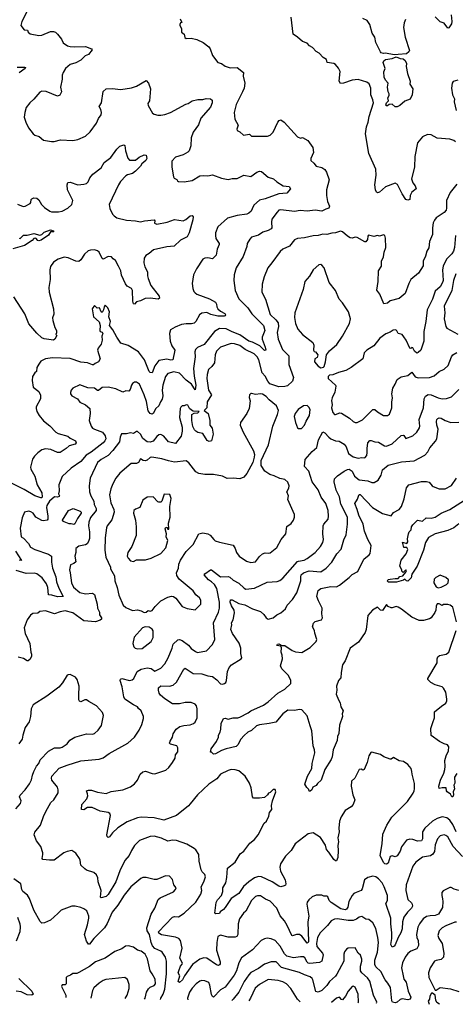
# Model space of a CAD drawing. Extents: x 1954678 to 2060275, y 904822 to 1016299.
# Tile 7 of 256: x 1961879 to 1966341, y 906872 to 916944. Entities that reach past the tile are written whole.
import ezdxf

# ---------------------------------------------------------------- set-up
doc = ezdxf.new("R2010")
doc.units = 0

msp = doc.modelspace()

# ---------------------------------------------------------------- linework, layer by layer
at = {"layer": '0CON20XD'}
for points in [[(1961954, 917025), (1961903, 916925), (1961892, 916885), (1961925, 916840), (1961958, 916835), (1961967, 916817), (1961988, 916798), (1962075, 916783), (1962106, 916784), (1962195, 916824), (1962225, 916824), (1962245, 916816), (1962267, 916797), (1962306, 916746), (1962325, 916708), (1962368, 916675), (1962395, 916668), (1962445, 916666), (1962555, 916671), (1962616, 916646), (1962622, 916635), (1962585, 916589), (1962549, 916575), (1962505, 916531), (1962455, 916502), (1962395, 916484), (1962350, 916445), (1962323, 916405), (1962314, 916376), (1962314, 916335), (1962297, 916255), (1962306, 916206), (1962289, 916171), (1962265, 916163), (1962149, 916209), (1962105, 916212), (1962085, 916202), (1962025, 916132), (1961982, 916095), (1961946, 916044), (1961931, 915995), (1961924, 915945), (1961944, 915895), (1961968, 915838), (1962016, 915776), (1962035, 915761), (1962078, 915748), (1962125, 915710), (1962205, 915697), (1962233, 915697), (1962296, 915716), (1962425, 915707), (1962475, 915718), (1962555, 915753), (1962600, 915795), (1962666, 915885), (1962686, 915934), (1962715, 915970), (1962716, 915994), (1962709, 916025), (1962693, 916055), (1962716, 916095), (1962735, 916210), (1962765, 916236), (1962825, 916240), (1962915, 916229), (1963024, 916246), (1963075, 916263), (1963175, 916323), (1963200, 916295), (1963218, 916235), (1963208, 916115), (1963193, 916087), (1963196, 916065), (1963238, 915988), (1963255, 915976), (1963295, 915966), (1963325, 915966), (1963367, 915973), (1963425, 915994), (1963580, 916080), (1963605, 916086), (1963645, 916114), (1963705, 916129), (1963755, 916128), (1963788, 916138), (1963834, 916134), (1963852, 916122), (1963852, 916095), (1963835, 916050), (1963734, 915935), (1963711, 915869), (1963656, 915794), (1963634, 915735), (1963633, 915655), (1963615, 915603), (1963602, 915588), (1963555, 915560), (1963474, 915536), (1963436, 915495), (1963436, 915435), (1963454, 915335), (1963463, 915323), (1963488, 915308), (1963494, 915294), (1963505, 915287), (1963565, 915284), (1963645, 915298), (1963725, 915346), (1963765, 915350), (1963805, 915345), (1963855, 915356), (1963945, 915322), (1964015, 915310), (1964055, 915321), (1964105, 915321), (1964175, 915353), (1964245, 915339), (1964307, 915383), (1964335, 915394), (1964355, 915392), (1964424, 915334), (1964480, 915315), (1964514, 915284), (1964577, 915245), (1964638, 915238), (1964652, 915215), (1964615, 915170), (1964535, 915164), (1964395, 915112), (1964335, 915098), (1964277, 915045), (1964261, 915009), (1964249, 914985), (1964225, 914965), (1964205, 914956), (1964105, 914940), (1964006, 914915), (1963909, 914825), (1963886, 914765), (1963884, 914735), (1963889, 914705), (1963922, 914655), (1963922, 914645), (1963903, 914595), (1963891, 914535), (1963855, 914498), (1963805, 914509), (1963775, 914504), (1963756, 914494), (1963689, 914395), (1963659, 914335), (1963647, 914245), (1963653, 914195), (1963664, 914165), (1963675, 914149), (1963695, 914136), (1963825, 914088), (1963885, 914054), (1963896, 914035), (1963899, 914005), (1963909, 913985), (1963935, 913961), (1963979, 913939), (1963986, 913925), (1963984, 913915), (1963975, 913911), (1963910, 913910)], [(1963524, 916954), (1963540, 916915), (1963525, 916910), (1963518, 916895)], [(1966344, 915695), (1966325, 915707), (1966285, 915720), (1966155, 915733), (1966095, 915765), (1966055, 915771), (1966004, 915745), (1965955, 915685), (1965927, 915543), (1965924, 915435), (1965892, 915315), (1965905, 915275), (1965930, 915245), (1965940, 915215), (1965895, 915179), (1965878, 915145), (1965875, 915103), (1965855, 915096), (1965833, 915103), (1965795, 915162), (1965747, 915257), (1965725, 915271), (1965625, 915234), (1965565, 915180), (1965545, 915174), (1965535, 915179), (1965522, 915202), (1965517, 915255), (1965531, 915355), (1965526, 915415), (1965455, 915575), (1965420, 915775), (1965432, 915848), (1965448, 915895), (1965458, 915955), (1965502, 916095), (1965496, 916125), (1965476, 916175), (1965475, 916245), (1965458, 916288), (1965434, 916304), (1965345, 916331), (1965285, 916325), (1965195, 916294), (1965165, 916292), (1965152, 916315), (1965160, 916415), (1965145, 916448), (1965114, 916484), (1965097, 916495), (1965030, 916505), (1965020, 916535), (1964988, 916558), (1964945, 916603), (1964915, 916618), (1964878, 916658), (1964846, 916676), (1964825, 916702), (1964775, 916722), (1964726, 916766), (1964680, 916795), (1964658, 916968)], [(1965831, 916945), (1965818, 916912), (1965811, 916865), (1965827, 916765), (1965870, 916630), (1965864, 916615), (1965842, 916595), (1965755, 916588), (1965715, 916583), (1965625, 916600), (1965605, 916598), (1965583, 916605), (1965573, 916615), (1965525, 916712), (1965518, 916765), (1965488, 916805), (1965466, 916895), (1965437, 916937), (1965395, 916957)], [(1966298, 916995), (1966306, 916925), (1966300, 916900), (1966275, 916862), (1966265, 916858), (1966225, 916907), (1966185, 916921), (1966135, 916974)], [(1963518, 916895), (1963518, 916885), (1963537, 916855), (1963538, 916815), (1963563, 916795), (1963571, 916761), (1963585, 916750), (1963635, 916754), (1963695, 916741), (1963759, 916709), (1963817, 916665), (1963830, 916645), (1963855, 916578), (1963907, 916507), (1963945, 916497), (1963985, 916470), (1964035, 916453), (1964105, 916455), (1964173, 916405), (1964167, 916365), (1964184, 916295), (1964177, 916245), (1964162, 916205), (1964096, 916075), (1964076, 915996), (1964084, 915925), (1964116, 915865), (1964102, 915825), (1964105, 915810), (1964135, 915798), (1964172, 915762), (1964234, 915774), (1964255, 915752), (1964418, 915752), (1964446, 915764), (1964476, 915794), (1964524, 915896), (1964538, 915912), (1964555, 915920), (1964587, 915897), (1964725, 915744), (1964755, 915731), (1964775, 915738), (1964829, 915709), (1964883, 915635), (1964887, 915585), (1964860, 915525), (1964862, 915502), (1964892, 915475), (1964914, 915444), (1964975, 915431), (1965005, 915413), (1965022, 915385), (1965048, 915305), (1965022, 915205), (1965022, 915145), (1965031, 915085), (1965051, 915035), (1965044, 915016), (1965015, 915007), (1964975, 914984), (1964905, 914996), (1964825, 914984), (1964751, 914991), (1964695, 914982), (1964555, 914998), (1964535, 914994), (1964515, 914974), (1964463, 914905), (1964457, 914873), (1964460, 914815), (1964454, 914805), (1964425, 914788), (1964369, 914770), (1964325, 914738), (1964255, 914720), (1964235, 914700), (1964209, 914655), (1964204, 914625), (1964169, 914521), (1964096, 914404), (1964076, 914335), (1964074, 914275), (1964085, 914175), (1964125, 914089), (1964215, 913996), (1964256, 913935), (1964375, 913815), (1964390, 913765), (1964362, 913698), (1964361, 913675), (1964393, 913595), (1964399, 913565), (1964385, 913561), (1964338, 913608), (1964265, 913645), (1964225, 913657), (1964135, 913721), (1964055, 913751), (1963995, 913783), (1963925, 913784), (1963875, 913755), (1963767, 913623), (1963699, 913591), (1963681, 913569), (1963673, 913545), (1963677, 913495), (1963658, 913375), (1963665, 913296), (1963685, 913205), (1963675, 913158), (1963639, 913215), (1963585, 913258), (1963517, 913327), (1963459, 913341), (1963397, 913323), (1963372, 913295), (1963347, 913205), (1963340, 913155), (1963345, 913095), (1963338, 913062), (1963320, 913035), (1963305, 912995), (1963275, 912965), (1963246, 912914), (1963235, 912907), (1963215, 912915), (1963194, 912944), (1963178, 913038), (1963155, 913105), (1963105, 913215), (1963075, 913236), (1963055, 913236), (1963035, 913221), (1963024, 913206), (1963010, 913160), (1962997, 913145), (1962965, 913149), (1962935, 913134), (1962865, 913168), (1962785, 913185), (1962725, 913183), (1962685, 913152), (1962675, 913151), (1962645, 913173), (1962578, 913178), (1962495, 913210), (1962424, 913176), (1962408, 913155), (1962400, 913130), (1962400, 913115), (1962413, 913095), (1962472, 913065), (1962495, 913033), (1962554, 913004), (1962597, 912967), (1962600, 912915), (1962592, 912845), (1962611, 912785), (1962626, 912765), (1962644, 912754), (1962726, 912726), (1962755, 912688), (1962760, 912655), (1962753, 912635), (1962736, 912614), (1962610, 912520), (1962559, 912491), (1962505, 912425), (1962405, 912356), (1962315, 912271), (1962279, 912185), (1962284, 912125), (1962277, 912095), (1962288, 912075), (1962284, 912066), (1962265, 912058), (1962235, 912064), (1962185, 912019), (1962159, 911975), (1962154, 911955), (1962166, 911866), (1962168, 911835), (1962161, 911825), (1962125, 911817), (1962105, 911822), (1962046, 911856), (1962016, 911895), (1961995, 911910), (1961974, 911916), (1961930, 911905), (1961905, 911848), (1961884, 911744), (1961893, 911655), (1961919, 911639), (1961971, 911585), (1961989, 911549), (1962035, 911525), (1962175, 911477), (1962205, 911455), (1962204, 911395), (1962214, 911335), (1962248, 911245), (1962257, 911195), (1962280, 911130), (1962326, 911044), (1962265, 911041), (1962208, 911058), (1962175, 911062), (1962166, 911135), (1962153, 911173), (1962108, 911235), (1962055, 911274), (1962029, 911281), (1961945, 911278), (1961845, 911309)], [(1965725, 916052), (1965695, 916078), (1965663, 916077), (1965645, 916062), (1965635, 916062), (1965630, 916070), (1965635, 916092), (1965657, 916113), (1965650, 916145), (1965662, 916168), (1965662, 916185), (1965652, 916205), (1965647, 916255), (1965653, 916295), (1965626, 916326), (1965612, 916355), (1965610, 916410), (1965622, 916445), (1965601, 916505), (1965607, 916523), (1965625, 916537), (1965695, 916548), (1965735, 916565), (1965775, 916548), (1965805, 916544), (1965826, 916525), (1965840, 916495), (1965838, 916465), (1965851, 916395), (1965880, 916315), (1965876, 916285), (1965907, 916235), (1965898, 916175), (1965879, 916131), (1965825, 916112), (1965773, 916067), (1965745, 916053), (1965725, 916052)], [(1961855, 916458), (1961929, 916459), (1961938, 916455), (1961934, 916445), (1961875, 916399)], [(1966365, 916326), (1966317, 916313), (1966309, 916295), (1966301, 916245), (1966313, 916175), (1966331, 916135), (1966329, 916105), (1966351, 916015)], [(1961856, 915056), (1961915, 915033), (1961935, 915036), (1961986, 915065), (1961994, 915075), (1961997, 915103), (1962005, 915112), (1962025, 915121), (1962055, 915118), (1962075, 915101), (1962104, 915054), (1962133, 915023), (1962189, 914985), (1962205, 914977), (1962277, 914977), (1962314, 914985), (1962374, 915015), (1962413, 915055), (1962422, 915095), (1962369, 915205), (1962366, 915254), (1962373, 915277), (1962395, 915282), (1962475, 915256), (1962535, 915260), (1962565, 915269), (1962581, 915285), (1962599, 915325), (1962629, 915365), (1962715, 915429), (1962745, 915482), (1962814, 915535), (1962875, 915618), (1962905, 915649), (1962945, 915662), (1962955, 915658), (1962963, 915603), (1962986, 915526), (1963005, 915508), (1963064, 915506), (1963104, 915536), (1963155, 915561), (1963175, 915558), (1963181, 915525), (1963171, 915505), (1963132, 915468), (1963116, 915444), (1963067, 915395), (1963035, 915372), (1962984, 915356), (1962966, 915345), (1962912, 915288), (1962891, 915255), (1962796, 915055), (1962802, 915012), (1962829, 914955), (1962846, 914936), (1962875, 914918), (1962975, 914894), (1963065, 914888), (1963115, 914876), (1963157, 914887), (1963255, 914896), (1963263, 914885), (1963261, 914861), (1963285, 914853), (1963389, 914871), (1963465, 914900), (1963555, 914888), (1963580, 914900), (1963625, 914937), (1963645, 914940), (1963656, 914926), (1963654, 914895), (1963614, 914765), (1963595, 914721), (1963525, 914690), (1963463, 914627), (1963385, 914619), (1963249, 914591), (1963205, 914551), (1963170, 914530), (1963155, 914503), (1963150, 914455), (1963162, 914415), (1963189, 914365), (1963187, 914325), (1963195, 914295), (1963224, 914224), (1963309, 914115), (1963310, 914095), (1963298, 914085), (1963215, 914096), (1963165, 914092), (1963115, 914067), (1963075, 914057), (1963055, 914033), (1963045, 914037), (1963038, 914065), (1963035, 914175), (1963023, 914195), (1962979, 914219), (1962962, 914242), (1962921, 914331), (1962915, 914375), (1962893, 914423), (1962861, 914481), (1962836, 914496), (1962819, 914519), (1962785, 914522), (1962735, 914493), (1962725, 914502), (1962695, 914566), (1962675, 914580), (1962645, 914589), (1962605, 914587), (1962582, 914578), (1962543, 914545), (1962505, 914486), (1962485, 914472), (1962455, 914474), (1962375, 914507), (1962335, 914513), (1962275, 914495), (1962226, 914465), (1962195, 914418), (1962188, 914385), (1962191, 914285), (1962179, 914205), (1962182, 914155), (1962227, 913985), (1962228, 913932), (1962217, 913895), (1962218, 913868), (1962238, 913795), (1962256, 913765), (1962258, 913742), (1962250, 913725), (1962260, 913715), (1962240, 913675), (1962225, 913666), (1962130, 913680), (1962105, 913691), (1962055, 913736), (1961974, 913834), (1961931, 913935), (1961820, 914110)], [(1966355, 915262), (1966288, 915175), (1966250, 915095), (1966252, 915015), (1966246, 914994), (1966225, 914971), (1966144, 914916), (1966126, 914894), (1966114, 914865), (1966107, 914815), (1966106, 914745), (1966078, 914675), (1966070, 914610), (1966050, 914575), (1966037, 914525), (1966012, 914475), (1966012, 914425), (1965965, 914351), (1965886, 914285), (1965864, 914245), (1965826, 914144), (1965765, 914093), (1965673, 914067), (1965646, 914044), (1965608, 914038), (1965568, 914135), (1965537, 914177), (1965549, 914265), (1965554, 914376), (1965585, 914422), (1965586, 914475), (1965605, 914518), (1965612, 914565), (1965629, 914615), (1965625, 914710), (1965618, 914735), (1965605, 914743), (1965565, 914728), (1965545, 914737), (1965505, 914727), (1965452, 914738), (1965445, 914730), (1965441, 914695), (1965425, 914672), (1965415, 914670), (1965334, 914716), (1965315, 914719), (1965285, 914708), (1965265, 914712), (1965235, 914728), (1965185, 914775), (1965165, 914782), (1965115, 914763), (1965075, 914761), (1965025, 914747), (1964985, 914750), (1964935, 914736), (1964885, 914734), (1964795, 914714), (1964725, 914706), (1964695, 914691), (1964643, 914627), (1964573, 914597), (1964546, 914574), (1964462, 914458), (1964421, 914405), (1964382, 914315), (1964361, 914239), (1964358, 914155), (1964398, 914085), (1964445, 913929), (1964501, 913875), (1964525, 913842), (1964529, 913805), (1964515, 913745), (1964527, 913677), (1964571, 913571), (1964637, 913507), (1964636, 913416), (1964682, 913285), (1964673, 913247), (1964623, 913197), (1964595, 913190), (1964535, 913188), (1964440, 913220), (1964421, 913245), (1964395, 913298), (1964361, 913331), (1964330, 913465), (1964312, 913495), (1964280, 913525), (1964190, 913570), (1964135, 913611), (1964079, 913629), (1964045, 913630), (1963936, 913595), (1963896, 913554), (1963881, 913515), (1963875, 913435), (1963848, 913395), (1963814, 913366), (1963800, 913315), (1963797, 913275), (1963813, 913155), (1963844, 913105), (1963800, 913035), (1963797, 912973), (1963767, 912945), (1963808, 912915), (1963826, 912845), (1963828, 912795), (1963850, 912765), (1963861, 912705), (1963844, 912636), (1963820, 912630), (1963800, 912640), (1963755, 912710), (1963705, 912722), (1963685, 912734), (1963668, 912748), (1963652, 912782), (1963641, 912845), (1963641, 912905), (1963665, 912918), (1963705, 912924), (1963718, 912935), (1963655, 912941), (1963638, 912948), (1963619, 912965), (1963600, 913000), (1963585, 913004), (1963565, 912994), (1963545, 912993), (1963530, 912980), (1963522, 912965), (1963515, 912875), (1963542, 912775), (1963544, 912735), (1963534, 912685), (1963475, 912608), (1963405, 912624), (1963356, 912685), (1963325, 912702), (1963305, 912697), (1963285, 912681), (1963248, 912632), (1963215, 912622), (1963185, 912624), (1963141, 912661), (1963115, 912703), (1963085, 912732), (1963075, 912732), (1963045, 912710), (1963015, 912717), (1962975, 912706), (1962922, 912708), (1962907, 912673), (1962903, 912627), (1962835, 912537), (1962784, 912486), (1962715, 912445), (1962677, 912413), (1962600, 912255), (1962590, 912175), (1962594, 912114), (1962607, 912075), (1962638, 912018), (1962643, 911985), (1962661, 911945), (1962661, 911925), (1962605, 911851), (1962587, 911805), (1962583, 911765), (1962595, 911705), (1962596, 911636), (1962584, 911605), (1962569, 911581), (1962555, 911571), (1962485, 911558), (1962453, 911535), (1962456, 911495), (1962443, 911455), (1962453, 911397), (1962435, 911380), (1962401, 911369), (1962388, 911315), (1962398, 911285), (1962411, 911185), (1962430, 911140), (1962495, 911085), (1962555, 911072), (1962625, 911079), (1962644, 911065), (1962672, 910965), (1962676, 910925), (1962697, 910885), (1962696, 910855), (1962716, 910825), (1962718, 910812), (1962705, 910801), (1962655, 910786), (1962538, 910795), (1962425, 910878), (1962345, 910898), (1962295, 910888), (1962235, 910866), (1962145, 910898), (1962085, 910890), (1962065, 910874), (1962015, 910870), (1961989, 910851), (1961956, 910805), (1961926, 910724), (1961937, 910665), (1961982, 910562), (1961995, 910475), (1962002, 910455), (1962001, 910435), (1961987, 910403), (1961965, 910386), (1961955, 910384), (1961918, 910408), (1961865, 910423)], [(1961875, 914709), (1961885, 914706), (1961919, 914741), (1961955, 914740), (1962025, 914758), (1962085, 914739), (1962105, 914746), (1962131, 914769), (1962195, 914794), (1962222, 914785), (1962230, 914775), (1962195, 914774), (1962175, 914741), (1962100, 914690), (1962075, 914683), (1962065, 914686), (1962045, 914709), (1962025, 914706), (1962007, 914685), (1961930, 914635), (1961810, 914600)], [(1966344, 914735), (1966335, 914655), (1966333, 914613), (1966321, 914575), (1966305, 914550), (1966251, 914495), (1966216, 914424), (1966209, 914385), (1966215, 914275), (1966210, 914255), (1966185, 914210), (1966134, 914166), (1966106, 914084), (1966054, 913975), (1966039, 913855), (1966018, 913755), (1966018, 913655), (1965986, 913565), (1965961, 913539), (1965945, 913531), (1965922, 913552), (1965905, 913587), (1965895, 913592), (1965885, 913580), (1965875, 913583), (1965838, 913665), (1965815, 913701), (1965795, 913722), (1965755, 913734), (1965742, 913762), (1965732, 913772), (1965705, 913769), (1965675, 913748), (1965630, 913730), (1965567, 913685), (1965505, 913609), (1965435, 913564), (1965407, 913535), (1965393, 913475), (1965275, 913386), (1965218, 913355), (1965145, 913336), (1965085, 913310), (1965053, 913307), (1965040, 913295), (1965040, 913275), (1965112, 913205), (1965116, 913195), (1965108, 913135), (1965078, 913075), (1965073, 913047), (1965080, 913005), (1965072, 912975), (1965086, 912926), (1965105, 912906), (1965115, 912904), (1965159, 912921), (1965175, 912920), (1965258, 912868), (1965295, 912833), (1965315, 912823)], [(1964965, 913382), (1964992, 913388), (1964998, 913395), (1965011, 913445), (1965020, 913515), (1965053, 913555), (1965128, 913622), (1965184, 913705), (1965257, 913835), (1965266, 913885), (1965246, 913955), (1965186, 914046), (1965152, 914085), (1965114, 914174), (1965049, 914255), (1964998, 914405), (1964975, 914434), (1964965, 914438), (1964943, 914435), (1964885, 914386), (1964849, 914321), (1964800, 914265), (1964781, 914185), (1964713, 913993), (1964698, 913945), (1964693, 913897), (1964704, 913835), (1964729, 913779), (1964776, 913725), (1964883, 913643), (1964893, 913615), (1964888, 913565), (1964895, 913550), (1964910, 913545), (1964932, 913515), (1964925, 913490), (1964902, 913475), (1964898, 913445), (1964935, 913400), (1964965, 913382)], [(1966345, 914345), (1966321, 914275), (1966304, 914175), (1966228, 914015), (1966233, 913945), (1966225, 913885), (1966244, 913805), (1966255, 913790), (1966365, 913726)], [(1963910, 913910), (1963838, 913928), (1963795, 913949), (1963745, 913942), (1963722, 913925), (1963684, 913856), (1963665, 913840), (1963638, 913832), (1963586, 913834), (1963535, 913827), (1963471, 913799), (1963425, 913771), (1963412, 913735), (1963421, 913655), (1963437, 913607), (1963469, 913565), (1963448, 913465), (1963428, 913462), (1963385, 913472), (1963304, 913456), (1963265, 913402), (1963235, 913332), (1963215, 913335), (1963205, 913345), (1963158, 913465), (1963096, 913545), (1962992, 913612), (1962915, 913636), (1962874, 913695), (1962835, 913772), (1962800, 913815), (1962809, 913855), (1962791, 913905), (1962799, 913955), (1962783, 913995), (1962755, 914022), (1962743, 914007), (1962739, 913975), (1962725, 913948), (1962713, 913955), (1962698, 913995), (1962673, 913993), (1962645, 914020), (1962622, 913985), (1962636, 913906), (1962695, 913853), (1962704, 913815), (1962699, 913765), (1962704, 913754), (1962725, 913748), (1962730, 913735), (1962720, 913705), (1962723, 913667), (1962713, 913625), (1962684, 913585), (1962676, 913565), (1962704, 913475), (1962687, 913443), (1962652, 913428), (1962636, 913414), (1962625, 913414), (1962575, 913435), (1962505, 913440), (1962395, 913478), (1962216, 913486), (1962144, 913476), (1962095, 913451), (1962075, 913419), (1962056, 913385), (1962050, 913345), (1962035, 913332), (1962011, 913295), (1962006, 913254), (1962016, 913185), (1962075, 913139), (1962094, 913104), (1962092, 913065), (1962049, 912985), (1962047, 912965), (1962056, 912935), (1962080, 912895), (1962125, 912840), (1962189, 912789), (1962248, 912725), (1962275, 912710), (1962373, 912685), (1962395, 912664), (1962450, 912635), (1962459, 912615), (1962448, 912602), (1962385, 912586), (1962354, 912556), (1962295, 912515), (1962265, 912518), (1962197, 912547), (1962145, 912553), (1962107, 912543), (1962066, 912514), (1962032, 912478), (1962012, 912448), (1961989, 912365), (1961993, 912345), (1962033, 912273), (1962057, 912185), (1962107, 912105), (1962108, 912062), (1962105, 912054), (1962095, 912053), (1962035, 912072), (1961925, 912139), (1961673, 912263)], [(1965315, 912823), (1965335, 912824), (1965389, 912851), (1965495, 912956), (1965516, 912956), (1965545, 912931), (1965606, 912896), (1965645, 912896), (1965665, 912909), (1965692, 912975), (1965690, 913030), (1965698, 913075), (1965690, 913115), (1965702, 913175), (1965726, 913214), (1965746, 913264), (1965785, 913292), (1965855, 913304), (1965895, 913337), (1965931, 913291), (1965959, 913279), (1966075, 913284), (1966125, 913302), (1966175, 913346), (1966225, 913368), (1966268, 913405), (1966301, 913495), (1966316, 913515), (1966355, 913541)], [(1966415, 908385), (1966317, 908487), (1966263, 908585), (1966245, 908600), (1966225, 908605), (1966185, 908594), (1966157, 908565), (1966136, 908504), (1966129, 908435), (1966111, 908409), (1966085, 908392), (1966004, 908376), (1965936, 908325), (1965904, 908285), (1965836, 908095), (1965835, 908035), (1965855, 907945), (1965891, 907911), (1965899, 907895), (1965901, 907875), (1965891, 907855), (1965851, 907815), (1965814, 907765), (1965799, 907715), (1965795, 907645), (1965783, 907605), (1965754, 907555), (1965725, 907480), (1965715, 907467), (1965695, 907458), (1965679, 907485), (1965691, 907545), (1965691, 907605), (1965679, 907695), (1965682, 907755), (1965630, 907905), (1965647, 907935), (1965647, 907985), (1965613, 908075), (1965591, 908115), (1965555, 908156), (1965525, 908175), (1965495, 908182), (1965445, 908169), (1965412, 908145), (1965387, 908055), (1965375, 908036), (1965325, 908016), (1965302, 908005), (1965284, 907985), (1965251, 907925), (1965241, 907865), (1965226, 907845), (1965211, 907839), (1965168, 907848), (1965070, 907915), (1965049, 907935), (1965035, 907972), (1965025, 907977), (1964995, 907978), (1964975, 907988), (1964915, 907990), (1964875, 907972), (1964840, 907940), (1964824, 907916), (1964821, 907895), (1964840, 907775), (1964832, 907715), (1964836, 907514), (1964835, 907504), (1964825, 907496), (1964769, 907569), (1964745, 907585), (1964715, 907585), (1964675, 907571), (1964665, 907576), (1964620, 907680), (1964593, 907725), (1964547, 907777), (1964513, 907855), (1964445, 907927), (1964398, 907948), (1964345, 907981), (1964315, 907981), (1964295, 907976), (1964252, 907935), (1964195, 907825), (1964172, 907805), (1964129, 907745), (1964118, 907695), (1964113, 907585), (1964103, 907567), (1964085, 907560), (1964015, 907558), (1963935, 907578), (1963908, 907565), (1963897, 907503), (1963895, 907425), (1963934, 907306), (1963933, 907285), (1963925, 907275), (1963915, 907270), (1963895, 907277), (1963795, 907345), (1963765, 907346), (1963725, 907334), (1963650, 907280), (1963567, 907165), (1963548, 907122), (1963515, 907096), (1963504, 907105), (1963519, 907165), (1963504, 907195), (1963509, 907215), (1963527, 907263), (1963545, 907284), (1963546, 907294), (1963520, 907345), (1963544, 907445), (1963527, 907525), (1963510, 907545), (1963475, 907560), (1963332, 907582), (1963305, 907601), (1963301, 907615), (1963445, 907762), (1963465, 907769), (1963505, 907768), (1963565, 907804), (1963682, 907918), (1963735, 907999), (1963745, 908035), (1963738, 908075), (1963765, 908125), (1963781, 908175), (1963775, 908199), (1963747, 908227), (1963738, 908248), (1963719, 908335), (1963714, 908405), (1963685, 908452), (1963666, 908466), (1963590, 908510), (1963487, 908547), (1963445, 908550), (1963395, 908541), (1963331, 908571), (1963255, 908591), (1963215, 908588), (1963105, 908549), (1963055, 908496), (1963023, 908447), (1962999, 908395), (1962955, 908344), (1962905, 908238), (1962864, 908125), (1962786, 907995), (1962764, 907975), (1962715, 907960), (1962707, 907967), (1962714, 908035), (1962684, 908125), (1962680, 908165), (1962666, 908195), (1962640, 908220), (1962565, 908244), (1962545, 908258), (1962506, 908295), (1962500, 908345), (1962492, 908365), (1962455, 908418), (1962415, 908447), (1962365, 908436), (1962330, 908420), (1962234, 908346), (1962185, 908345), (1962116, 908355), (1962108, 908365), (1962117, 908405), (1962115, 908420), (1962097, 908485), (1962051, 908545), (1962029, 908605), (1962036, 908634), (1962091, 908705), (1962128, 908802), (1962165, 908876), (1962199, 908935), (1962229, 908965), (1962272, 909035), (1962273, 909065), (1962265, 909092), (1962209, 909165), (1962204, 909185), (1962209, 909205), (1962285, 909288), (1962365, 909318), (1962505, 909362), (1962695, 909381), (1962735, 909392), (1962795, 909436), (1962987, 909543), (1963055, 909605), (1963104, 909675), (1963132, 909735), (1963148, 909795), (1963147, 909817), (1963124, 909875), (1963095, 909899), (1963085, 909915), (1963044, 909934), (1962955, 909995), (1962946, 910016), (1962930, 910120), (1962908, 910185), (1962912, 910198), (1962925, 910205), (1963005, 910185), (1963030, 910190), (1963047, 910205), (1963084, 910275), (1963125, 910301), (1963185, 910313), (1963225, 910307), (1963265, 910281), (1963325, 910310), (1963366, 910355), (1963399, 910415), (1963441, 910515), (1963451, 910555), (1963498, 910602), (1963516, 910604), (1963545, 910594), (1963608, 910545), (1963635, 910512), (1963680, 910480), (1963702, 910472), (1963792, 910488), (1963855, 910551), (1963879, 910605), (1963865, 910775), (1963915, 910885), (1963925, 910925), (1963924, 910985), (1963898, 911125), (1963876, 911165), (1963845, 911192), (1963814, 911215), (1963770, 911265), (1963776, 911275), (1963835, 911317), (1963845, 911316), (1963935, 911245), (1964015, 911247), (1964032, 911242), (1964065, 911211), (1964125, 911180), (1964178, 911128), (1964195, 911120), (1964285, 911128), (1964415, 911189), (1964515, 911198), (1964545, 911207), (1964575, 911231), (1964725, 911400), (1964735, 911406), (1964794, 911416), (1964825, 911432), (1964905, 911495), (1964959, 911555), (1964984, 911595), (1964992, 911625), (1964984, 911685), (1964988, 911765), (1964994, 911785), (1965037, 911835), (1965043, 911865), (1965039, 911925), (1965014, 911995), (1964968, 912058), (1964935, 912135), (1964876, 912215), (1964841, 912325), (1964796, 912375), (1964803, 912445), (1964875, 912527), (1964921, 912569), (1964938, 912645), (1964985, 912728), (1965005, 912719), (1965045, 912672), (1965065, 912658), (1965115, 912637), (1965151, 912631), (1965202, 912602), (1965223, 912575), (1965247, 912505), (1965295, 912471), (1965345, 912458), (1965385, 912466), (1965415, 912462), (1965434, 912485), (1965438, 912515), (1965437, 912557), (1965446, 912614), (1965465, 912639), (1965480, 912640), (1965515, 912624), (1965555, 912621), (1965615, 912586), (1965635, 912581), (1965695, 912604), (1965785, 912692), (1965805, 912694), (1965815, 912689), (1965835, 912660), (1965905, 912688), (1965946, 912725), (1965975, 912768), (1965979, 912785), (1965972, 912855), (1966016, 912975), (1966021, 913065), (1966036, 913094), (1966061, 913109), (1966095, 913105), (1966165, 913076), (1966206, 913066), (1966251, 913069), (1966300, 913085), (1966378, 913162)], [(1963155, 910880), (1963175, 910883), (1963195, 910902), (1963214, 910894), (1963235, 910902), (1963267, 910943), (1963325, 910999), (1963395, 911036), (1963434, 911046), (1963455, 911042), (1963477, 911027), (1963545, 910942), (1963595, 910922), (1963675, 910908), (1963734, 910965), (1963734, 911005), (1963720, 911030), (1963685, 911060), (1963655, 911100), (1963512, 911222), (1963488, 911258), (1963486, 911285), (1963506, 911334), (1963508, 911375), (1963525, 911416), (1963586, 911505), (1963656, 911574), (1963715, 911686), (1963755, 911696), (1963806, 911686), (1963830, 911670), (1963866, 911626), (1963882, 911612), (1963925, 911598), (1964065, 911568), (1964086, 911535), (1964099, 911495), (1964126, 911456), (1964202, 911405), (1964245, 911390), (1964295, 911398), (1964335, 911454), (1964365, 911479), (1964395, 911491), (1964425, 911487), (1964445, 911491), (1964514, 911545), (1964556, 911625), (1964604, 911685), (1964615, 911758), (1964658, 911792), (1964684, 911826), (1964693, 911855), (1964694, 911884), (1964627, 912035), (1964631, 912075), (1964614, 912115), (1964635, 912153), (1964638, 912175), (1964625, 912212), (1964595, 912240), (1964545, 912250), (1964485, 912279), (1964441, 912291), (1964389, 912325), (1964352, 912382), (1964352, 912435), (1964427, 912595), (1964472, 912785), (1964520, 912905), (1964529, 912945), (1964509, 912995), (1964434, 913055), (1964405, 913089), (1964365, 913113), (1964345, 913117), (1964295, 913109), (1964255, 913121), (1964245, 913120), (1964234, 913106), (1964230, 913080), (1964241, 913045), (1964228, 912965), (1964206, 912914), (1964142, 912825), (1964137, 912795), (1964168, 912725), (1964274, 912535), (1964284, 912496), (1964281, 912469), (1964268, 912415), (1964207, 912303), (1964176, 912264), (1964134, 912246), (1964065, 912253), (1964005, 912249), (1963955, 912273), (1963865, 912293), (1963775, 912292), (1963715, 912301), (1963685, 912320), (1963612, 912412), (1963585, 912430), (1963465, 912419), (1963405, 912430), (1963335, 912452), (1963232, 912468), (1963215, 912464), (1963185, 912438), (1963165, 912431), (1963144, 912434), (1963115, 912452), (1963097, 912413), (1963075, 912404), (1963022, 912405), (1962905, 912306), (1962864, 912255), (1962835, 912195), (1962814, 912146), (1962799, 912085), (1962813, 912003), (1962844, 911935), (1962848, 911905), (1962822, 911828), (1962777, 911765), (1962770, 911745), (1962755, 911645), (1962753, 911517), (1962760, 911445), (1962808, 911345), (1962811, 911325), (1962851, 911255), (1962854, 911205), (1962879, 911135), (1962895, 911058), (1962940, 910955), (1962965, 910931), (1963035, 910900), (1963085, 910906), (1963125, 910898), (1963155, 910880)], [(1964735, 912762), (1964765, 912763), (1964797, 912795), (1964812, 912838), (1964848, 912895), (1964854, 912955), (1964842, 912982), (1964825, 912996), (1964785, 912993), (1964733, 912955), (1964700, 912915), (1964690, 912885), (1964704, 912825), (1964725, 912770), (1964735, 912762)], [(1966348, 908638), (1966315, 908711), (1966285, 908756), (1966255, 908780), (1966205, 908791), (1966156, 908774), (1966107, 908745), (1966027, 908675), (1966004, 908635), (1966005, 908565), (1965995, 908545), (1965955, 908540), (1965905, 908559), (1965875, 908562), (1965840, 908550), (1965788, 908482), (1965775, 908439), (1965745, 908391), (1965725, 908381), (1965695, 908390), (1965675, 908383), (1965654, 908316), (1965635, 908304), (1965619, 908309), (1965604, 908324), (1965571, 908395), (1965591, 908515), (1965599, 908611), (1965641, 908705), (1965692, 908788), (1965851, 908945), (1965908, 909032), (1965918, 909055), (1965922, 909075), (1965921, 909131), (1965898, 909225), (1965897, 909255), (1965887, 909285), (1965856, 909326), (1965810, 909355), (1965765, 909362), (1965706, 909396), (1965685, 909380), (1965675, 909380), (1965610, 909405), (1965575, 909428), (1965485, 909453), (1965475, 909449), (1965456, 909415), (1965438, 909345), (1965407, 909275), (1965395, 909268), (1965375, 909278), (1965355, 909273), (1965310, 909185), (1965279, 909155), (1965274, 909105), (1965292, 909015), (1965312, 908965), (1965294, 908915), (1965275, 908892), (1965214, 908855), (1965171, 908789), (1965154, 908746), (1965148, 908675), (1965151, 908635), (1965138, 908575), (1965146, 908535), (1965136, 908495), (1965142, 908445), (1965136, 908374), (1965125, 908340), (1965115, 908339), (1965095, 908354), (1965047, 908427), (1965020, 908455), (1965011, 908501), (1964960, 908580), (1964885, 908626), (1964833, 908617), (1964699, 908515), (1964658, 908445), (1964603, 908387), (1964550, 908310), (1964544, 908275), (1964551, 908235), (1964597, 908145), (1964606, 908105), (1964600, 908090), (1964587, 908083), (1964555, 908074), (1964535, 908080), (1964465, 908126), (1964357, 908177), (1964325, 908180), (1964285, 908167), (1964225, 908125), (1964173, 908077), (1964125, 908007), (1964045, 907955), (1963985, 907862), (1963965, 907841), (1963931, 907819), (1963925, 907800), (1963888, 907798), (1963877, 907805), (1963891, 907915), (1963905, 907941), (1963946, 907985), (1963959, 908025), (1963960, 908065), (1963989, 908115), (1964002, 908168), (1964006, 908265), (1964085, 908326), (1964138, 908412), (1964175, 908439), (1964238, 908522), (1964283, 908557), (1964322, 908605), (1964384, 908725), (1964407, 908745), (1964431, 908795), (1964437, 908833), (1964461, 908865), (1964458, 908905), (1964468, 908955), (1964502, 909045), (1964495, 909070), (1964475, 909070), (1964445, 909040), (1964427, 909033), (1964416, 909014), (1964385, 908989), (1964335, 908980), (1964275, 908980), (1964264, 908994), (1964249, 909085), (1964233, 909135), (1964187, 909207), (1964125, 909259), (1964085, 909272), (1964045, 909274), (1964013, 909265), (1963936, 909225), (1963900, 909180), (1963816, 909125), (1963699, 909015), (1963625, 908924), (1963607, 908903), (1963485, 908805), (1963355, 908755), (1963255, 908781), (1963125, 908788), (1963085, 908779), (1962981, 908739), (1962884, 908676), (1962830, 908625), (1962800, 908585), (1962785, 908580), (1962775, 908587), (1962771, 908605), (1962808, 908805), (1962801, 908825), (1962785, 908835), (1962705, 908849), (1962620, 908885), (1962575, 908884), (1962535, 908861), (1962512, 908865), (1962516, 908915), (1962566, 908975), (1962578, 909005), (1962574, 909026), (1962564, 909055), (1962585, 909064), (1962615, 909061), (1962675, 909041), (1962765, 909030), (1962815, 909050), (1962935, 909066), (1963015, 909098), (1963055, 909127), (1963087, 909165), (1963114, 909226), (1963140, 909250), (1963167, 909257), (1963235, 909233), (1963265, 909230), (1963375, 909267), (1963407, 909293), (1963446, 909345), (1963470, 909390), (1963475, 909425), (1963498, 909455), (1963499, 909495), (1963490, 909515), (1963425, 909533), (1963413, 909545), (1963419, 909565), (1963443, 909605), (1963452, 909638), (1963483, 909687), (1963520, 909715), (1963560, 909725), (1963625, 909730), (1963660, 909745), (1963675, 909758), (1963696, 909804), (1963698, 909895), (1963690, 909925), (1963675, 909942), (1963635, 909958), (1963575, 909958), (1963515, 909946), (1963445, 909947), (1963365, 909997), (1963322, 910035), (1963309, 910055), (1963300, 910085), (1963302, 910108), (1963325, 910129), (1963415, 910125), (1963452, 910138), (1963485, 910169), (1963559, 910301), (1963575, 910309), (1963655, 910257), (1963745, 910253), (1963805, 910233), (1963855, 910224), (1963900, 910190), (1963935, 910149), (1963955, 910146), (1963978, 910155), (1963989, 910165), (1963996, 910185), (1964006, 910275), (1964023, 910317), (1964047, 910343), (1964147, 910405), (1964153, 910415), (1964145, 910460), (1964143, 910515), (1964128, 910565), (1964058, 910665), (1964041, 910705), (1964051, 910755), (1964050, 910775), (1964066, 910805), (1964081, 910875), (1964075, 910903), (1964049, 910949), (1964036, 910984), (1964039, 911011), (1964055, 911010), (1964125, 910973), (1964185, 910960), (1964265, 910917), (1964345, 910891), (1964379, 910859), (1964405, 910824), (1964423, 910813), (1964475, 910824), (1964513, 910857), (1964553, 910875), (1964601, 910919), (1964620, 910955), (1964675, 911012), (1964719, 911081), (1964758, 911205), (1964757, 911245), (1964763, 911265), (1964786, 911285), (1964844, 911306), (1964964, 911296), (1965018, 911332), (1965075, 911396), (1965129, 911481), (1965171, 911529), (1965198, 911622), (1965224, 911676), (1965237, 911785), (1965235, 911855), (1965167, 911987), (1965154, 912064), (1965121, 912131), (1965099, 912215), (1965104, 912246), (1965133, 912277), (1965203, 912327), (1965235, 912343), (1965255, 912345), (1965285, 912327), (1965308, 912275), (1965355, 912236), (1965445, 912226), (1965485, 912211), (1965509, 912211), (1965552, 912235), (1965581, 912285), (1965595, 912340), (1965652, 912388), (1965788, 912422), (1965920, 912430), (1966029, 912491), (1966059, 912525), (1966079, 912565), (1966139, 912631), (1966153, 912655), (1966166, 912754), (1966152, 912795), (1966148, 912835), (1966152, 912855), (1966162, 912865), (1966175, 912870), (1966195, 912868), (1966238, 912845), (1966295, 912825), (1966375, 912827)], [(1966354, 910784), (1966314, 910934), (1966288, 910955), (1966265, 910962), (1966218, 910962), (1966205, 910952), (1966175, 910968), (1966155, 910970), (1966143, 910945), (1966141, 910905), (1966131, 910879), (1966094, 910826), (1966076, 910814), (1966015, 910798), (1965969, 910799), (1965895, 910831), (1965790, 910915), (1965755, 910936), (1965735, 910941), (1965695, 910927), (1965685, 910929), (1965653, 910943), (1965635, 910962), (1965595, 910901), (1965575, 910904), (1965545, 910934), (1965494, 910905), (1965445, 910848), (1965427, 910705), (1965416, 910675), (1965348, 910575), (1965265, 910514), (1965212, 910385), (1965186, 910345), (1965170, 910265), (1965167, 910213), (1965146, 910184), (1965123, 910125), (1965126, 910085), (1965121, 910045), (1965143, 909985), (1965161, 909955), (1965169, 909915), (1965192, 909875), (1965182, 909845), (1965184, 909815), (1965154, 909726), (1965148, 909642), (1965135, 909610), (1965130, 909570), (1965090, 909475), (1965080, 909405), (1965069, 909375), (1965006, 909275), (1964968, 909165), (1964928, 909132), (1964915, 909110), (1964880, 909095), (1964870, 909065), (1964855, 909052), (1964845, 909052), (1964840, 909070), (1964820, 909090), (1964799, 909125), (1964827, 909205), (1964871, 909285), (1964876, 909336), (1964902, 909445), (1964900, 909475), (1964885, 909515), (1964871, 909671), (1964855, 909721), (1964825, 909823), (1964769, 909885), (1964745, 909888), (1964695, 909876), (1964625, 909881), (1964575, 909845), (1964501, 909759), (1964435, 909743), (1964335, 909732), (1964305, 909720), (1964255, 909674), (1964215, 909656), (1964178, 909622), (1964144, 909585), (1964113, 909525), (1964095, 909510), (1963994, 909486), (1963945, 909469), (1963885, 909434), (1963865, 909432), (1963845, 909450), (1963833, 909453), (1963840, 909485), (1963895, 909562), (1963914, 909605), (1963914, 909625), (1963934, 909655), (1963941, 909685), (1963944, 909746), (1963968, 909795), (1963985, 909800), (1964015, 909789), (1964067, 909803), (1964115, 909804), (1964135, 909811), (1964218, 909852), (1964247, 909873), (1964375, 909932), (1964424, 909965), (1964524, 910055), (1964596, 910095), (1964656, 910155), (1964656, 910185), (1964634, 910235), (1964564, 910305), (1964552, 910335), (1964572, 910405), (1964568, 910445), (1964557, 910475), (1964559, 910519), (1964554, 910534), (1964514, 910544), (1964519, 910555), (1964535, 910559), (1964563, 910543), (1964595, 910543), (1964671, 910491), (1964705, 910476), (1964768, 910472), (1964855, 910523), (1964917, 910585), (1964921, 910605), (1964903, 910667), (1964897, 910695), (1964878, 910735), (1964888, 910772), (1964905, 910789), (1964970, 910805), (1964981, 910825), (1964973, 910865), (1964976, 910925), (1964938, 910998), (1964922, 911045), (1964936, 911105), (1964962, 911125), (1965065, 911147), (1965125, 911142), (1965155, 911158), (1965255, 911237), (1965285, 911269), (1965341, 911299), (1965404, 911425), (1965460, 911470), (1965469, 911485), (1965479, 911565), (1965445, 911625), (1965412, 911712), (1965396, 911785), (1965352, 911875), (1965335, 911935), (1965313, 911995), (1965340, 912040), (1965351, 912080), (1965355, 912086), (1965365, 912086), (1965494, 911955), (1965595, 911891), (1965685, 911868), (1965707, 911903), (1965765, 911933), (1965789, 911965), (1965817, 912043), (1965841, 912155), (1965864, 912185), (1965995, 912219), (1966045, 912221), (1966072, 912212), (1966102, 912175), (1966115, 912168), (1966176, 912144), (1966236, 912144), (1966300, 912180), (1966352, 912255)], [(1963045, 911401), (1963075, 911420), (1963168, 911418), (1963225, 911437), (1963326, 911484), (1963375, 911543), (1963395, 911615), (1963381, 911655), (1963383, 911685), (1963370, 911735), (1963375, 911752), (1963385, 911750), (1963395, 911733), (1963406, 911734), (1963402, 911795), (1963421, 911855), (1963417, 911965), (1963432, 912045), (1963418, 912088), (1963358, 912092), (1963335, 912018), (1963325, 912010), (1963305, 912009), (1963295, 912012), (1963245, 912062), (1963185, 912061), (1963140, 912030), (1963111, 911955), (1963065, 911938), (1963049, 911925), (1963045, 911895), (1963065, 911825), (1963073, 911755), (1963072, 911668), (1963029, 911555), (1962986, 911495), (1962981, 911455), (1962990, 911435), (1963015, 911408), (1963045, 911401)], [(1966376, 911786), (1966324, 911746), (1966265, 911718), (1966135, 911686), (1966065, 911648), (1966035, 911595), (1966015, 911519), (1965951, 911355), (1965897, 911273), (1965887, 911235), (1965855, 911200), (1965840, 911205), (1965825, 911220), (1965811, 911209), (1965739, 911191), (1965655, 911189), (1965643, 911205), (1965655, 911216), (1965675, 911220), (1965725, 911229), (1965755, 911227), (1965772, 911248), (1965802, 911255), (1965835, 911292), (1965840, 911305), (1965835, 911318), (1965805, 911290), (1965792, 911302), (1965792, 911315), (1965774, 911354), (1965786, 911415), (1965839, 911481), (1965856, 911524), (1965845, 911544), (1965814, 911544), (1965800, 911600), (1965843, 911587), (1965855, 911602), (1965850, 911635), (1965861, 911685), (1965869, 911705), (1965887, 911725), (1965893, 911755), (1965904, 911775), (1965945, 911819), (1965955, 911826), (1966005, 911814), (1966043, 911847), (1966094, 911846), (1966135, 911855), (1966197, 911895), (1966285, 911934), (1966435, 912030)], [(1962435, 911779), (1962408, 911788), (1962385, 911787), (1962335, 911806), (1962320, 911815), (1962319, 911825), (1962378, 911922), (1962426, 911944), (1962499, 911915), (1962509, 911905), (1962510, 911895), (1962470, 911840), (1962445, 911786), (1962435, 911779)], [(1961836, 911506), (1961897, 911413), (1961875, 911415)], [(1966165, 911133), (1966195, 911140), (1966250, 911165), (1966267, 911183), (1966270, 911215), (1966245, 911238), (1966185, 911262), (1966142, 911238), (1966125, 911220), (1966122, 911185), (1966144, 911144), (1966165, 911133)], [(1963085, 910508), (1963135, 910511), (1963225, 910583), (1963248, 910625), (1963245, 910692), (1963235, 910710), (1963205, 910730), (1963165, 910733), (1963138, 910722), (1963053, 910627), (1963038, 910562), (1963048, 910528), (1963062, 910515), (1963085, 910508)], [(1966356, 909234), (1966334, 909195), (1966337, 909135), (1966324, 909115), (1966333, 909075), (1966318, 909045), (1966322, 909015), (1966315, 908993), (1966305, 908993), (1966291, 909021), (1966256, 909045), (1966249, 909055), (1966246, 909086), (1966206, 909086), (1966175, 909078), (1966172, 909102), (1966189, 909165), (1966223, 909235), (1966235, 909275), (1966238, 909305), (1966232, 909365), (1966246, 909415), (1966272, 909465), (1966273, 909505), (1966262, 909525), (1966225, 909536), (1966180, 909560), (1966095, 909623), (1966091, 909695), (1966109, 909755), (1966126, 909804), (1966129, 909865), (1966198, 909922), (1966245, 909952), (1966254, 909975), (1966253, 909995), (1966242, 910065), (1966221, 910105), (1966205, 910118), (1966135, 910141), (1966091, 910165), (1966058, 910195), (1966058, 910205), (1966156, 910365), (1966156, 910405), (1966163, 910427), (1966180, 910440), (1966247, 910453), (1966276, 910475), (1966348, 910695)], [(1961840, 908870), (1961888, 908925), (1961893, 908955), (1961878, 908995), (1961885, 909012), (1961935, 909066), (1961979, 909129), (1962000, 909170), (1962010, 909215), (1962026, 909254), (1962053, 909307), (1962075, 909335), (1962088, 909372), (1962175, 909461), (1962235, 909494), (1962295, 909494), (1962315, 909501), (1962367, 909535), (1962392, 909575), (1962445, 909604), (1962565, 909638), (1962625, 909636), (1962645, 909642), (1962684, 909676), (1962716, 909725), (1962738, 909825), (1962727, 909857), (1962666, 909926), (1962588, 909968), (1962565, 909988), (1962545, 909986), (1962506, 909966), (1962492, 909972), (1962486, 909985), (1962484, 910035), (1962488, 910125), (1962469, 910195), (1962450, 910220), (1962396, 910246), (1962376, 910244), (1962365, 910238), (1962319, 910161), (1962279, 910115), (1962157, 910023), (1962018, 909935), (1961997, 909893), (1961989, 909815), (1961977, 909763), (1961935, 909703), (1961911, 909625), (1961906, 909584), (1961872, 909535)], [(1963322, 906923), (1963325, 906935), (1963349, 906975), (1963366, 907026), (1963382, 907185), (1963382, 907315), (1963373, 907355), (1963338, 907405), (1963325, 907417), (1963265, 907443), (1963239, 907469), (1963226, 907505), (1963210, 907585), (1963184, 907625), (1963182, 907655), (1963226, 907794), (1963264, 907856), (1963298, 907945), (1963317, 907963), (1963455, 908023), (1963475, 908048), (1963481, 908065), (1963459, 908095), (1963445, 908148), (1963415, 908182), (1963374, 908186), (1963325, 908166), (1963285, 908150), (1963255, 908149), (1963175, 908169), (1963140, 908170), (1963120, 908160), (1963019, 908075), (1962950, 907990), (1962884, 907885), (1962826, 907815), (1962775, 907700), (1962748, 907655), (1962640, 907545), (1962595, 907486), (1962585, 907488), (1962565, 907518), (1962542, 907585), (1962573, 907685), (1962588, 907755), (1962587, 907775), (1962567, 907827), (1962535, 907850), (1962505, 907861), (1962446, 907876), (1962415, 907876), (1962305, 907835), (1962270, 907800), (1962195, 907734), (1962135, 907706), (1962105, 907703), (1962088, 907718), (1962024, 907834), (1961981, 907955), (1961958, 907988), (1961912, 908025), (1961902, 908048), (1961892, 908105), (1961820, 908155)], [(1966378, 908038), (1966329, 908049), (1966298, 908068), (1966283, 908067), (1966217, 908033), (1966204, 908016), (1966202, 907985), (1966211, 907951), (1966214, 907925), (1966208, 907862), (1966168, 907795), (1966135, 907779), (1966082, 907778), (1966045, 907770), (1966012, 907745), (1965973, 907695), (1965958, 907662), (1965942, 907585), (1965946, 907555), (1965959, 907525), (1965965, 907474), (1965945, 907441), (1965885, 907415), (1965855, 907391), (1965828, 907355), (1965799, 907295), (1965791, 907245), (1965805, 907165), (1965815, 907131), (1965838, 907098), (1965857, 907005), (1965884, 906945), (1965880, 906925), (1965855, 906919), (1965795, 906927), (1965775, 906922), (1965745, 906895), (1965725, 906887), (1965696, 906895), (1965689, 906909), (1965677, 907045), (1965650, 907090), (1965621, 907121)], [(1961856, 907765), (1961881, 907695), (1961886, 907665), (1961882, 907615), (1961842, 907518)], [(1965621, 907121), (1965579, 907209), (1965528, 907255), (1965518, 907278), (1965517, 907325), (1965543, 907405), (1965553, 907505), (1965548, 907555), (1965525, 907646), (1965495, 907706), (1965455, 907738), (1965425, 907744), (1965385, 907771), (1965355, 907764), (1965328, 907742), (1965295, 907731), (1965245, 907731), (1965135, 907748), (1965105, 907743), (1965070, 907725), (1965033, 907677), (1964955, 907604), (1964929, 907555), (1964919, 907495), (1964923, 907465), (1964982, 907395), (1964989, 907379), (1964974, 907315), (1964949, 907301), (1964851, 907291), (1964835, 907294), (1964825, 907302), (1964799, 907349), (1964785, 907359), (1964755, 907359), (1964685, 907346), (1964615, 907365), (1964590, 907390), (1964547, 907467), (1964496, 907525), (1964455, 907543), (1964415, 907548), (1964385, 907542), (1964351, 907525), (1964265, 907431), (1964151, 907349), (1964122, 907295), (1964099, 907215), (1964075, 907170), (1963984, 907046), (1963935, 907020), (1963865, 906946), (1963855, 906952), (1963845, 906973), (1963828, 907068), (1963815, 907094), (1963775, 907112), (1963745, 907116), (1963725, 907109), (1963688, 907082), (1963645, 907036), (1963617, 906995), (1963599, 906935), (1963601, 906918)], [(1966352, 907712), (1966335, 907714), (1966244, 907676), (1966205, 907655), (1966174, 907625), (1966160, 907575), (1966171, 907545), (1966206, 907495), (1966222, 907395), (1966218, 907355), (1966195, 907330), (1966145, 907322), (1966127, 907313), (1966084, 907245), (1966066, 907194), (1966071, 907145), (1966135, 907018), (1966145, 907018), (1966187, 907043), (1966290, 907030), (1966375, 907004)], [(1963158, 906926), (1963164, 906935), (1963179, 906995), (1963198, 907032), (1963215, 907049), (1963255, 907064), (1963270, 907080), (1963268, 907128), (1963237, 907185), (1963214, 907215), (1963189, 907339), (1963163, 907385), (1963125, 907415), (1963087, 907427), (1963045, 907456), (1962995, 907471), (1962964, 907466), (1962925, 907440), (1962855, 907414), (1962755, 907344), (1962655, 907306), (1962595, 907259), (1962485, 907196), (1962465, 907189), (1962425, 907187), (1962401, 907169), (1962364, 907156), (1962357, 907145), (1962355, 907080), (1962345, 907073), (1962315, 907070), (1962309, 907055), (1962351, 906965), (1962352, 906941)], [(1965535, 906884), (1965538, 906895), (1965502, 906965), (1965465, 907109), (1965442, 907142), (1965383, 907195), (1965371, 907215), (1965368, 907262), (1965383, 907315), (1965383, 907335), (1965369, 907375), (1965345, 907396), (1965315, 907449), (1965242, 907445), (1965227, 907435), (1965205, 907408), (1965199, 907385), (1965198, 907315), (1965129, 907181), (1965115, 907161), (1965053, 907105), (1965026, 907064), (1964975, 907015), (1964935, 906995), (1964912, 907002), (1964882, 907122), (1964875, 907136), (1964855, 907152), (1964795, 907172), (1964745, 907196), (1964560, 907250), (1964505, 907308), (1964455, 907307), (1964386, 907284), (1964325, 907240), (1964245, 907196), (1964225, 907175), (1964179, 907105), (1964122, 906998), (1964065, 906925), (1964051, 906910)], [(1962959, 906930), (1962980, 906965), (1963000, 907035), (1963000, 907075), (1962985, 907125), (1962955, 907145), (1962762, 907125), (1962736, 907115), (1962695, 907088), (1962640, 907040), (1962625, 907013), (1962607, 906936)], [(1961870, 907135), (1962003, 907005), (1962016, 906975), (1962004, 906966), (1961955, 906970), (1961895, 907000), (1961845, 907008)], [(1964753, 906898), (1964724, 906925), (1964655, 907034), (1964612, 907082), (1964575, 907102), (1964525, 907115), (1964425, 907127), (1964336, 907075), (1964291, 907039), (1964242, 906935), (1964225, 906907)], [(1965346, 906887), (1965348, 906895), (1965346, 906976), (1965316, 907046), (1965295, 907057), (1965285, 907053), (1965242, 907008), (1965215, 906957), (1965185, 906919), (1965175, 906920), (1965155, 906944), (1965125, 906934), (1965074, 906892)], [(1966180, 906872), (1966152, 906892), (1966142, 906915), (1966136, 906966), (1966107, 906987), (1966097, 906987), (1966080, 906955), (1966076, 906924), (1966064, 906905), (1966072, 906874)]]:
    msp.add_lwpolyline(points, dxfattribs=at)

doc.saveas('drawing.dxf')
